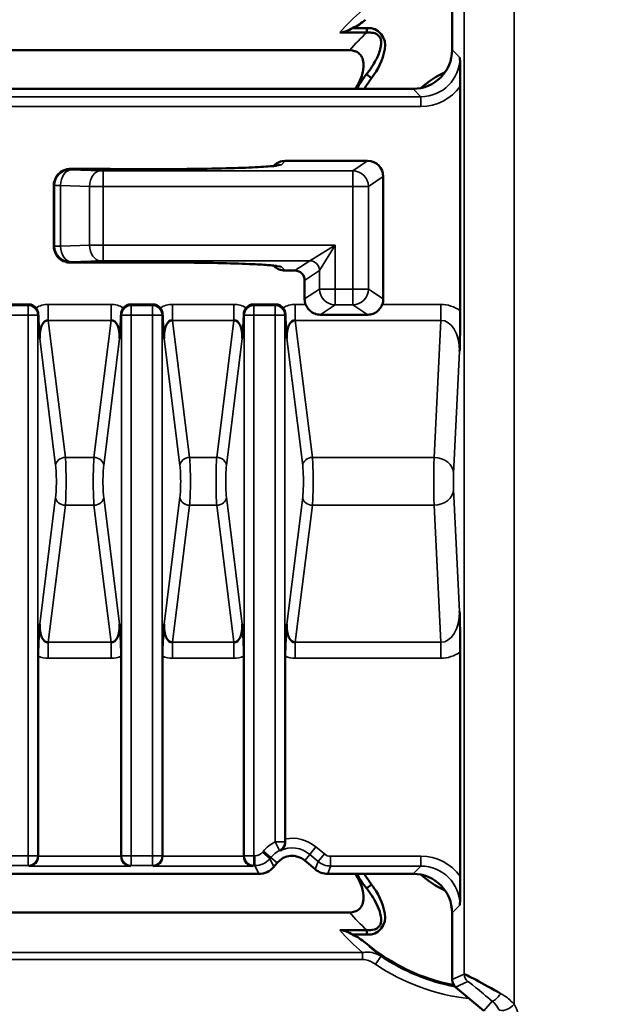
# Model space of a CAD drawing. Header units: millimetres. Extents: x 0 to 4638, y -120 to 1188.
# Tile 114 of 256: x 673 to 702, y 748 to 799. Entities that reach past the tile are written whole.
import ezdxf

# ---------------------------------------------------------------- set-up
doc = ezdxf.new("R2010")
doc.units = ezdxf.units.MM
doc.header["$LTSCALE"] = 2
for name, color, linetype, lineweight in [('Bemaßung (ISO)', 7, 'Continuous', 25), ('Sichtbar (ISO)', 7, 'Continuous', 50), ('Sichtbar schmal (ISO)', 7, 'Continuous', 35)]:
    doc.layers.add(name, color=color, linetype=linetype, lineweight=lineweight)
doc.styles.add('Notiztext (DIN)', font='isocpeur.ttf')
doc.dimstyles.new('Standard (DIN)', dxfattribs={"dimscale": 2, "dimtxt": 3.5, "dimasz": 2.5, "dimexe": 2, "dimexo": 0.5, "dimgap": 0.5, "dimtad": 1, "dimrnd": 1e-08, "dimtxsty": 'Notiztext (DIN)', "dimcen": 0.09, "dimdle": 10, "dimclrd": 256, "dimclre": 256, "dimclrt": 256, "dimadec": 0, "dimazin": 0, "dimtfac": 1, "dimtmove": 0, "dimatfit": 3, "dimfxl": 1, "dimtolj": 1, "dimtzin": 0, "dimlwd": -1, "dimlwe": -1, "dimarcsym": 0})

# ---------------------------------------------------------------- blocks, each defined once
blk = doc.blocks.new('*D40')
at = {"layer": 'Bemaßung (ISO)', "transparency": 16777216}
for p, q in [((642.095, 995.452), (791.791, 995.452)), ((787.791, 559.452), (787.791, 990.452)), ((642.095, 554.452), (791.791, 554.452))]:
    blk.add_line(p, q, dxfattribs=at)
for points in [[(786.958, 990.452), (788.625, 990.452), (787.791, 995.452)], [(786.958, 559.452), (788.625, 559.452), (787.791, 554.452)]]:
    blk.add_solid(points, dxfattribs=at)
at = {"layer": 'Defpoints', "color": 0, "transparency": 16777216}
for p in [(641.095, 995.452), (787.791, 995.452), (641.095, 554.452)]:
    blk.add_point(p, dxfattribs=at)
at = {"layer": 'Bemaßung (ISO)', "transparency": 16777216, "insert": (779.791, 768.342), "char_height": 7, "attachment_point": 1, "rotation": 90, "style": 'Notiztext (DIN)'}
blk.add_mtext('\\A1;441', dxfattribs=at)

msp = doc.modelspace()

# ---------------------------------------------------------------- linework, layer by layer
at = {"layer": 'Sichtbar (ISO)'}
for p, q in [((694.8947, 800.4841), (694.8947, 797.0624)), ((689.7889, 798.1765), (690.5233, 798.1765)), ((690.5233, 798.1765), (690.5233, 798.0149)), ((690.5296, 797.945), (689.1326, 797.945)), ((690.5233, 798.0149), (690.5233, 797.9475)), ((669.5095, 797.0409), (689.6445, 797.0409)), ((690.7667, 795.6143), (690.5072, 795.8118)), ((695.3137, 795.1913), (695.3137, 783.6889)), ((692.8959, 795.0636), (672.3436, 795.0636)), ((685.7417, 791.1087), (685.7662, 791.1333)), ((686.3329, 791.3681), (690.564, 791.3681)), ((677.3131, 790.9574), (675.2733, 790.9574)), ((691.3637, 784.2957), (691.3637, 790.5691)), ((674.4735, 786.9597), (674.4735, 790.1575)), ((675.2733, 786.1599), (677.3131, 786.1599)), ((685.7662, 785.984), (685.7417, 786.0086)), ((686.8354, 785.7492), (686.3329, 785.7492)), ((687.3352, 784.2957), (687.3352, 785.2498)), ((672.0484, 784.0172), (673.1823, 784.0172)), ((678.4202, 784.0172), (679.5541, 784.0172)), ((684.7127, 784.0172), (685.8466, 784.0172)), ((688.127, 783.4914), (690.5719, 783.4914)), ((687.2415, 775.7006), (687.2416, 775.7006)), ((687.7663, 775.3332), (687.7663, 775.3332)), ((687.7663, 774.5706), (687.7663, 774.5706)), ((687.2416, 774.2032), (687.2415, 774.2032)), ((673.6766, 755.758), (673.6766, 766.0004)), ((677.9259, 766.0004), (677.9259, 755.758)), ((680.0484, 755.758), (680.0484, 766.0004)), ((684.2184, 766.0004), (684.2184, 755.758)), ((686.3409, 756.6325), (686.3409, 766.0004)), ((695.3137, 766.2149), (695.3137, 754.7125)), ((685.7513, 755.1971), (685.9268, 755.4062)), ((687.3356, 755.5295), (687.8785, 755.0739)), ((672.3436, 754.8401), (684.9857, 754.8401)), ((692.8959, 754.8401), (688.5209, 754.8401)), ((690.7667, 754.2895), (690.5048, 754.0902)), ((669.5095, 752.8629), (689.6445, 752.8629)), ((694.8947, 752.8413), (694.8947, 749.4197)), ((689.1326, 751.9587), (690.5233, 751.9587)), ((690.5233, 751.7272), (689.7889, 751.7272)), ((690.5233, 751.8882), (690.5233, 751.9588)), ((690.5233, 751.7272), (690.5233, 751.8882)), ((695.0732, 749.0369), (696.5281, 747.816))]:
    msp.add_line(p, q, dxfattribs=at)
for centre, radius, start, end in [((696.8947, 790.9519), 8.0261, 142.73445, 149.18325), ((696.8947, 790.9519), 7.7, 142.73459, 147.72435), ((696.8947, 790.9519), 5.5, 115.3849, 131.01412), ((696.8947, 790.9519), 8.0875, 148.38343, 149.44213), ((686.6928, 754.7634), 1, 50, 140), ((696.8947, 758.9519), 8.0875, 210.55787, 211.61657), ((696.8947, 758.9519), 8.0261, 210.81675, 217.19041), ((696.8947, 758.9519), 7.7, 212.27565, 217.26541), ((696.8947, 758.9519), 5.5, 228.98588, 244.6151), ((696.8947, 758.9519), 10, 229.94295, 258.97773), ((696.8947, 758.9519), 10, 265.72987, 265.73037)]:
    msp.add_arc(centre, radius, start, end, dxfattribs=at)
for centre, major_axis, ratio, start_param, end_param in [((692.8935, 797.0648), (-1.4159, 1.4159), 0.9987828, 2.3568035, 3.9263818), ((686.3319, 790.5676), (0.5664, 0.5664), 0.9987828, 0.7847892, 1.5707963), ((690.5626, 790.5676), (0.6671, 0.4445), 0.9980229, 5.6963301, 7.2652999), ((686.3319, 786.5497), (-0.5664, 0.5664), 0.9987828, 1.5707963, 2.3568035), ((686.8345, 785.2489), (-0.4169, -0.2778), 0.9980229, 2.5547375, 4.1237073), ((673.1747, 783.5095), (0.2265, 0.4565), 0.9811726, 5.8785222, 6.7362425), ((678.4278, 783.5095), (-0.2265, 0.4565), 0.9811726, 5.8301281, 6.6878484), ((679.5465, 783.5095), (0.2265, 0.4565), 0.9811726, 5.8785222, 6.7362425), ((684.7203, 783.5095), (-0.2265, 0.4565), 0.9811726, 5.8301281, 6.6878484), ((685.839, 783.5095), (-0.2265, -0.4565), 0.9811726, 2.7369296, 3.5946499), ((688.1363, 784.2971), (0.6671, 0.4445), 0.9980229, 2.5547375, 2.9101486), ((690.5626, 784.2971), (0.6671, -0.4445), 0.9980229, 0.2314441, 0.5868552), ((674.266, 782.1861), (0.1263, -1.0109), 0.4907726, 3.0398565, 4.5601751), ((677.3365, 782.1861), (-0.1263, -1.0109), 0.4907726, 1.7230102, 3.2433288), ((680.6378, 782.1861), (-0.1263, 1.0109), 0.4907726, 6.1814492, 7.7017678), ((683.629, 782.1861), (0.1263, 1.0109), 0.4907726, 4.8646028, 6.3849214), ((686.9303, 782.1861), (0.1263, -1.0109), 0.4907726, 3.0398565, 4.5601751), ((674.266, 767.7177), (-0.1263, -1.0109), 0.4907726, 4.8646028, 6.3849214), ((677.3365, 767.7177), (-0.1263, 1.0109), 0.4907726, 3.0398565, 4.5601751), ((680.6378, 767.7177), (-0.1263, -1.0109), 0.4907726, 4.8646028, 6.3849214), ((683.629, 767.7177), (-0.1263, 1.0109), 0.4907726, 3.0398565, 4.5601751), ((686.9303, 767.7177), (-0.1263, -1.0109), 0.4907726, 4.8646028, 6.3849214), ((673.2184, 755.742), (0.0947, 0.4925), 0.9102266, 3.3496927, 4.8855824), ((673.1747, 755.7595), (0.4664, -0.1862), 0.9955924, 0.3463868, 0.3782517), ((678.4278, 755.7595), (0.4664, 0.1862), 0.9955924, 2.7633409, 2.7952058), ((678.3841, 755.742), (-0.0947, 0.4925), 0.9102266, 1.3976029, 2.9334926), ((679.5902, 755.742), (0.0947, 0.4925), 0.9102266, 3.3496927, 4.8855824), ((679.5465, 755.7595), (0.4664, -0.1862), 0.9955924, 0.3463868, 0.3782517), ((684.7203, 755.7595), (-0.4664, -0.1862), 0.9955924, 5.9049336, 5.9367985), ((684.6766, 755.742), (-0.0947, 0.4925), 0.9102266, 1.3976029, 2.9334926), ((684.9852, 755.8407), (-0.4229, 0.907), 0.9992585, 2.7055444, 3.5776409), ((688.5213, 755.8407), (-0.3423, -0.9403), 0.9993102, 5.9343412, 6.6320294), ((692.8935, 752.8389), (-1.4159, -1.4159), 0.9987828, 2.3568035, 3.9263818), ((697.014, 748.8687), (1.4999, -0.8396), 0.0231433, 1.3259658, 3.1196408), ((695.395, 749.42), (0.4535, 0.2115), 0.9992585, 2.7055444, 3.5776409)]:
    msp.add_ellipse(centre, major_axis=major_axis, ratio=ratio, start_param=start_param, end_param=end_param, dxfattribs=at)
for points, knots in [([(689.1326, 797.945), (689.1873, 797.945), (689.2427, 797.9529), (689.3569, 797.9788), (689.4177, 797.9989), (689.5829, 798.0638), (689.6902, 798.1193), (689.7889, 798.1765)], [-0.070122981, -0.070122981, -0.070122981, -0.070122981, -0.053756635, -0.053756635, -0.034934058, -0.034934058, -0.000000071, -0.000000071, -0.000000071, -0.000000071]), ([(689.7889, 798.1765), (689.91, 798.2297), (690.0276, 798.2952), (690.2499, 798.4396), (690.3572, 798.5201), (690.4587, 798.6055)], [0.000005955, 0.000005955, 0.000005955, 0.000005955, 0.03970794, 0.03970794, 0.079449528, 0.079449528, 0.079449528, 0.079449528]), ([(690.5233, 798.1765), (691.1202, 798.2425), (691.5679, 797.649), (691.3334, 796.5289), (691.093, 796.0533), (690.7667, 795.6143)], [0, 0, 0, 0, 0.5, 0.5, 1, 1, 1, 1]), ([(690.5072, 795.8118), (690.6874, 796.0422), (690.852, 796.287), (690.9898, 796.5449), (691.0951, 796.742), (691.1853, 796.9528), (691.2269, 797.1737), (691.2404, 797.2456), (691.2514, 797.3188), (691.2547, 797.3921), (691.258, 797.4666), (691.2533, 797.543), (691.2322, 797.6147), (691.2194, 797.6582), (691.1944, 797.6961), (691.1658, 797.7314), (691.137, 797.7669), (691.1061, 797.8022), (691.0727, 797.8319), (691.0324, 797.8678), (690.981, 797.8913), (690.9284, 797.9075), (690.8364, 797.9359), (690.7387, 797.9448), (690.6422, 797.9465), (690.6069, 797.9471), (690.5712, 797.9467), (690.5314, 797.9461)], [0, 0, 0, 0, 0.3122541, 0.3122541, 0.3122541, 0.5507201, 0.5507201, 0.5507201, 0.6282895, 0.6282895, 0.6282895, 0.7071042, 0.7071042, 0.7071042, 0.7549101, 0.7549101, 0.7549101, 0.8029576, 0.8029576, 0.8029576, 0.8610104, 0.8610104, 0.8610104, 0.9627175, 0.9627175, 0.9627175, 1, 1, 1, 1]), ([(689.6445, 797.0409), (689.6705, 797.0409), (689.6964, 797.0398), (689.8058, 797.0305), (689.8878, 797.0114), (690.0349, 796.9457), (690.0983, 796.9024), (690.2137, 796.7851), (690.2598, 796.7114), (690.336, 796.5221), (690.3544, 796.4041), (690.3586, 796.1278), (690.3304, 795.9644), (690.2239, 795.5952), (690.1257, 795.3834), (690.0076, 795.1916)], [-0.2344774, -0.2344774, -0.2344774, -0.2344774, -0.22661499, -0.22661499, -0.20118279, -0.20118279, -0.17769203, -0.17769203, -0.15118833, -0.15118833, -0.11578866, -0.11578866, -0.06757624, -0.06757624, 0, 0, 0, 0]), ([(695.2969, 796.6602), (695.2972, 796.6403), (695.2976, 796.6204), (695.3014, 796.4029), (695.3053, 796.1802), (695.3107, 795.7657), (695.3129, 795.5476), (695.3137, 795.2805), (695.3137, 795.2398), (695.3137, 795.1862)], [-0.17578909, -0.17578909, -0.17578909, -0.17578909, -0.16704294, -0.16704294, -0.08036369, -0.08036369, -0.01220179, -0.01220179, 0, 0, 0, 0]), ([(677.3554, 790.9571), (678.0175, 790.9501), (678.7206, 790.9467), (680.1358, 790.9474), (680.8655, 790.9518), (682.2598, 790.9683), (682.9401, 790.981), (684.0815, 791.0126), (684.5684, 791.0313), (685.3436, 791.0722), (685.6466, 791.0963), (685.8528, 791.1222), (685.8893, 791.1289), (685.8909, 791.1293), (685.891, 791.1293), (685.891, 791.1293)], [0, 0, 0, 0, 0.2078342, 0.2078342, 0.4246165, 0.4246165, 0.6498539, 0.6498539, 0.862809, 0.862809, 1.0782876, 1.0782876, 1.1514097, 1.1514097, 1.1529202, 1.1529202, 1.1529202, 1.1529202]), ([(685.891, 785.988), (685.891, 785.988), (685.8738, 785.9914), (685.795, 786.003), (685.7045, 786.0133), (685.3961, 786.0403), (685.1275, 786.0575), (684.3979, 786.0929), (683.8937, 786.1109), (682.7503, 786.14), (682.0948, 786.1514), (680.7337, 786.1665), (680.0109, 786.1704), (678.6424, 786.1702), (677.9808, 786.1668), (677.3554, 786.1602)], [0.0933544, 0.0933544, 0.0933544, 0.0933544, 0.1429752, 0.1429752, 0.2423429, 0.2423429, 0.4107725, 0.4107725, 0.6223476, 0.6223476, 0.8366347, 0.8366347, 1.0508702, 1.0508702, 1.2471827, 1.2471827, 1.2471827, 1.2471827]), ([(687.3853, 784.0172), (687.4, 783.9781), (687.4176, 783.9394), (687.4839, 783.8202), (687.5442, 783.7466), (687.6762, 783.6294), (687.7585, 783.5777), (687.9377, 783.5087), (688.035, 783.4914), (688.127, 783.4914)], [0.171136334, 0.171136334, 0.171136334, 0.171136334, 0.183107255, 0.183107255, 0.209830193, 0.209830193, 0.237440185, 0.237440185, 0.265050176, 0.265050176, 0.265050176, 0.265050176]), ([(690.5719, 783.4914), (690.663, 783.4914), (690.7594, 783.5083), (690.9373, 783.5762), (691.0191, 783.6271), (691.1518, 783.7433), (691.213, 783.8174), (691.2806, 783.9379), (691.2986, 783.9773), (691.3136, 784.0172)], [-0.264858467, -0.264858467, -0.264858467, -0.264858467, -0.237511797, -0.237511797, -0.210165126, -0.210165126, -0.183179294, -0.183179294, -0.170953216, -0.170953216, -0.170953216, -0.170953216]), ([(673.6814, 783.5268), (673.6799, 783.5831), (673.6685, 783.6393), (673.6268, 783.7463), (673.5974, 783.7959), (673.5584, 783.8434)], [0.000317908, 0.000317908, 0.000317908, 0.000317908, 0.0178939, 0.0178939, 0.035128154, 0.035128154, 0.035128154, 0.035128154]), ([(673.7564, 782.2781), (673.7564, 782.278), (673.7564, 782.2781), (673.7563, 782.2789), (673.7562, 782.2804), (673.7557, 782.2879), (673.7554, 782.2907), (673.7549, 782.2973), (673.7545, 782.3024), (673.7534, 782.3165), (673.7526, 782.3264), (673.7377, 782.5162), (673.7243, 782.6832), (673.7057, 782.9604), (673.6993, 783.0691), (673.6886, 783.2942), (673.6844, 783.4079), (673.6814, 783.5268)], [0.000087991, 0.000087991, 0.000087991, 0.000087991, 0.00011523, 0.00011523, 0.000297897, 0.000297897, 0.000375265, 0.000375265, 0.000536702, 0.000536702, 0.000872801, 0.000872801, 0.00714642, 0.00714642, 0.010962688, 0.010962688, 0.0145482, 0.0145482, 0.0145482, 0.0145482]), ([(677.9211, 783.5268), (677.9181, 783.4079), (677.9139, 783.2942), (677.9032, 783.0691), (677.8968, 782.9604), (677.8782, 782.6832), (677.8648, 782.5162), (677.8499, 782.3264), (677.8491, 782.3165), (677.848, 782.3024), (677.8476, 782.2973), (677.8471, 782.2907), (677.8468, 782.2879), (677.8463, 782.2804), (677.8462, 782.2789), (677.8461, 782.2781), (677.8461, 782.278), (677.8461, 782.2781)], [0.00025546, 0.00025546, 0.00025546, 0.00025546, 0.03737973, 0.03737973, 0.07689322, 0.07689322, 0.14185008, 0.14185008, 0.14533003, 0.14533003, 0.14700153, 0.14700153, 0.14780259, 0.14780259, 0.14969391, 0.14969391, 0.14997594, 0.14997594, 0.14997594, 0.14997594]), ([(678.0441, 783.8434), (678.0052, 783.796), (677.9759, 783.7465), (677.9341, 783.6395), (677.9226, 783.5832), (677.9211, 783.5268)], [0, 0, 0, 0, 0.01725711, 0.01725711, 0.034924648, 0.034924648, 0.034924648, 0.034924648]), ([(680.0532, 783.5268), (680.0517, 783.5831), (680.0403, 783.6393), (679.9985, 783.7463), (679.9691, 783.7959), (679.9302, 783.8434)], [0.000317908, 0.000317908, 0.000317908, 0.000317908, 0.0178939, 0.0178939, 0.035128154, 0.035128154, 0.035128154, 0.035128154]), ([(680.1282, 782.2781), (680.1282, 782.278), (680.1282, 782.2781), (680.1281, 782.2789), (680.128, 782.2804), (680.1274, 782.2879), (680.1272, 782.2907), (680.1267, 782.2973), (680.1263, 782.3024), (680.1252, 782.3165), (680.1244, 782.3264), (680.1095, 782.5162), (680.0961, 782.6832), (680.0775, 782.9604), (680.071, 783.0691), (680.0604, 783.2942), (680.0561, 783.4079), (680.0532, 783.5268)], [0.00008799, 0.00008799, 0.00008799, 0.00008799, 0.000115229, 0.000115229, 0.000297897, 0.000297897, 0.000375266, 0.000375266, 0.000536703, 0.000536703, 0.000872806, 0.000872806, 0.007146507, 0.007146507, 0.010962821, 0.010962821, 0.014548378, 0.014548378, 0.014548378, 0.014548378]), ([(684.2136, 783.5268), (684.2107, 783.4079), (684.2064, 783.2942), (684.1958, 783.0691), (684.1893, 782.9604), (684.1707, 782.6832), (684.1573, 782.5162), (684.1424, 782.3264), (684.1416, 782.3165), (684.1405, 782.3024), (684.1401, 782.2973), (684.1396, 782.2907), (684.1394, 782.2879), (684.1388, 782.2804), (684.1387, 782.2789), (684.1386, 782.2781), (684.1386, 782.278), (684.1386, 782.2781)], [0.00025546, 0.00025546, 0.00025546, 0.00025546, 0.03737973, 0.03737973, 0.07689322, 0.07689322, 0.14185007, 0.14185007, 0.14533003, 0.14533003, 0.14700153, 0.14700153, 0.14780259, 0.14780259, 0.14969391, 0.14969391, 0.14997593, 0.14997593, 0.14997593, 0.14997593]), ([(684.3366, 783.8434), (684.2977, 783.796), (684.2684, 783.7465), (684.2266, 783.6395), (684.2151, 783.5832), (684.2136, 783.5268)], [0, 0, 0, 0, 0.01725711, 0.01725711, 0.034924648, 0.034924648, 0.034924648, 0.034924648]), ([(686.3457, 783.5268), (686.3442, 783.5831), (686.3328, 783.6393), (686.291, 783.7463), (686.2617, 783.7959), (686.2227, 783.8434)], [0.000317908, 0.000317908, 0.000317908, 0.000317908, 0.0178939, 0.0178939, 0.035128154, 0.035128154, 0.035128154, 0.035128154]), ([(686.4207, 782.2781), (686.4207, 782.278), (686.4207, 782.2781), (686.4206, 782.2789), (686.4205, 782.2804), (686.42, 782.2879), (686.4197, 782.2907), (686.4192, 782.2973), (686.4188, 782.3024), (686.4177, 782.3165), (686.4169, 782.3264), (686.402, 782.5162), (686.3886, 782.6832), (686.37, 782.9604), (686.3636, 783.0691), (686.3529, 783.2942), (686.3486, 783.4079), (686.3457, 783.5268)], [0.000087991, 0.000087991, 0.000087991, 0.000087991, 0.000115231, 0.000115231, 0.000297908, 0.000297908, 0.000375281, 0.000375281, 0.000536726, 0.000536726, 0.000872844, 0.000872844, 0.00714683, 0.00714683, 0.010963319, 0.010963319, 0.01454904, 0.01454904, 0.01454904, 0.01454904]), ([(695.3137, 783.6898), (695.3137, 783.5323), (695.3129, 783.3785), (695.3096, 783.0282), (695.3065, 782.8207), (695.296, 782.2634), (695.2881, 781.9466), (695.2812, 781.6693), (695.2806, 781.6469), (695.28, 781.6246)], [-0.20571701, -0.20571701, -0.20571701, -0.20571701, -0.15769029, -0.15769029, -0.09416215, -0.09416215, 0, 0, 0.00829216, 0.00829216, 0.00829216, 0.00829216]), ([(695.28, 768.2792), (695.2806, 768.2569), (695.2812, 768.2345), (695.2881, 767.9582), (695.2959, 767.6429), (695.3064, 767.0877), (695.3095, 766.8802), (695.3129, 766.5282), (695.3137, 766.3729), (695.3137, 766.2139)], [-0.20872951, -0.20872951, -0.20872951, -0.20872951, -0.20063039, -0.20063039, -0.10904471, -0.10904471, -0.04714034, -0.04714034, 0, 0, 0, 0]), ([(673.6766, 765.9991), (673.6766, 766.1556), (673.6791, 766.307), (673.6882, 766.6091), (673.6949, 766.7543), (673.7102, 767.0161), (673.7184, 767.1329), (673.7378, 767.3925), (673.7528, 767.5785), (673.7563, 767.6236), (673.7563, 767.6249), (673.7564, 767.6257), (673.7564, 767.6258), (673.7564, 767.6257)], [0, 0, 0, 0, 0.04611054, 0.04611054, 0.09555667, 0.09555667, 0.13957883, 0.13957883, 0.19801744, 0.19801744, 0.20411493, 0.20411493, 0.20497917, 0.20497917, 0.20497917, 0.20497917]), ([(677.8461, 767.6257), (677.8461, 767.6258), (677.8461, 767.6257), (677.8461, 767.6249), (677.8462, 767.6236), (677.8497, 767.5785), (677.8647, 767.3924), (677.8842, 767.1326), (677.8924, 767.0156), (677.9076, 766.7537), (677.9144, 766.6085), (677.9234, 766.3065), (677.9259, 766.1554), (677.9259, 765.9991)], [0.0000877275, 0.0000877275, 0.0000877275, 0.0000877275, 0.0001121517, 0.0001121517, 0.0002844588, 0.0002844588, 0.0019371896, 0.0019371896, 0.0031822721, 0.0031822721, 0.0045799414, 0.0045799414, 0.005880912, 0.005880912, 0.005880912, 0.005880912]), ([(680.0484, 765.9991), (680.0484, 766.1556), (680.0509, 766.307), (680.0599, 766.6091), (680.0667, 766.7543), (680.082, 767.0161), (680.0902, 767.1329), (680.1096, 767.3925), (680.1245, 767.5785), (680.128, 767.6236), (680.1281, 767.6249), (680.1282, 767.6257), (680.1282, 767.6258), (680.1282, 767.6257)], [0, 0, 0, 0, 0.04611054, 0.04611054, 0.09555667, 0.09555667, 0.13957883, 0.13957883, 0.19801744, 0.19801744, 0.20411494, 0.20411494, 0.20497917, 0.20497917, 0.20497917, 0.20497917]), ([(684.1386, 767.6257), (684.1386, 767.6258), (684.1386, 767.6257), (684.1387, 767.6249), (684.1388, 767.6236), (684.1423, 767.5785), (684.1572, 767.3924), (684.1767, 767.1326), (684.1849, 767.0156), (684.2001, 766.7537), (684.2069, 766.6085), (684.2159, 766.3065), (684.2184, 766.1554), (684.2184, 765.9991)], [0.0000877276, 0.0000877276, 0.0000877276, 0.0000877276, 0.0001121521, 0.0001121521, 0.0002844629, 0.0002844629, 0.0019372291, 0.0019372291, 0.0031823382, 0.0031823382, 0.0045800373, 0.0045800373, 0.0058810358, 0.0058810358, 0.0058810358, 0.0058810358]), ([(686.3409, 765.9991), (686.3409, 766.1556), (686.3434, 766.307), (686.3525, 766.6091), (686.3592, 766.7543), (686.3745, 767.0161), (686.3827, 767.1329), (686.4021, 767.3925), (686.4171, 767.5785), (686.4206, 767.6236), (686.4206, 767.6249), (686.4207, 767.6257), (686.4207, 767.6258), (686.4207, 767.6257)], [0, 0, 0, 0, 0.04611054, 0.04611054, 0.09555667, 0.09555667, 0.13957883, 0.13957883, 0.19801746, 0.19801746, 0.20411495, 0.20411495, 0.20497919, 0.20497919, 0.20497919, 0.20497919]), ([(686.0956, 756.0321), (686.0961, 756.0324), (686.0966, 756.0326), (686.1625, 756.0676), (686.222, 756.1213), (686.2905, 756.2322), (686.3105, 756.2765), (686.3372, 756.3742), (686.3443, 756.4267), (686.3428, 756.4827)], [-0.071494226, -0.071494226, -0.071494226, -0.071494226, -0.071210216, -0.071210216, -0.036071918, -0.036071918, -0.017565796, -0.017565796, 0, 0, 0, 0]), ([(695.2969, 753.2435), (695.2972, 753.2634), (695.2976, 753.2833), (695.3014, 753.5008), (695.3053, 753.7235), (695.3107, 754.1381), (695.3129, 754.3562), (695.3137, 754.6233), (695.3137, 754.664), (695.3137, 754.7176)], [-0.00669812, -0.00669812, -0.00669812, -0.00669812, 0, 0, 0.06638213, 0.06638213, 0.11858299, 0.11858299, 0.12792757, 0.12792757, 0.12792757, 0.12792757]), ([(689.6445, 752.8628), (689.6705, 752.8629), (689.6964, 752.8639), (689.8058, 752.8732), (689.8878, 752.8923), (690.0349, 752.958), (690.0983, 753.0013), (690.2137, 753.1187), (690.2598, 753.1924), (690.336, 753.3817), (690.3544, 753.4996), (690.3586, 753.776), (690.3304, 753.9394), (690.2239, 754.3085), (690.1257, 754.5203), (690.0076, 754.7122)], [0, 0, 0, 0, 0.00777735, 0.00777735, 0.03293356, 0.03293356, 0.0561695, 0.0561695, 0.0823857, 0.0823857, 0.1174012, 0.1174012, 0.16509033, 0.16509033, 0.23193378, 0.23193378, 0.23193378, 0.23193378]), ([(690.7667, 754.2895), (691.093, 753.8508), (691.3341, 753.3741), (691.5674, 752.2539), (691.1197, 751.6617), (690.5233, 751.7272)], [0, 0, 0, 0, 0.5, 0.5, 1, 1, 1, 1]), ([(690.5233, 751.9588), (690.646, 751.9539), (690.7711, 751.9561), (690.89, 751.9855), (690.94, 751.9979), (690.9895, 752.0158), (691.0327, 752.0425), (691.0767, 752.0697), (691.1127, 752.109), (691.1464, 752.1492), (691.1761, 752.1846), (691.2047, 752.2216), (691.2217, 752.264), (691.2441, 752.3196), (691.2532, 752.3811), (691.2552, 752.4412), (691.2605, 752.6012), (691.2292, 752.7628), (691.1822, 752.9149), (691.0793, 753.2476), (690.8944, 753.5498), (690.6972, 753.8341), (690.636, 753.9225), (690.5716, 754.0092), (690.4976, 754.0992)], [0, 0, 0, 0, 0.12796167, 0.12796167, 0.12796167, 0.18166234, 0.18166234, 0.18166234, 0.23625341, 0.23625341, 0.23625341, 0.2842368, 0.2842368, 0.2842368, 0.3473551, 0.3473551, 0.3473551, 0.51523926, 0.51523926, 0.51523926, 0.88253563, 0.88253563, 0.88253563, 0.99669581, 0.99669581, 0.99669581, 0.99669581]), ([(689.7889, 751.7273), (689.6904, 751.7843), (689.5832, 751.8398), (689.4181, 751.9047), (689.3572, 751.9249), (689.2429, 751.9509), (689.1874, 751.9587), (689.1326, 751.9587)], [-0.070291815, -0.070291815, -0.070291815, -0.070291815, -0.035326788, -0.035326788, -0.016429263, -0.016429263, 0, 0, 0, 0]), ([(689.7889, 751.7273), (689.91, 751.674), (690.0276, 751.6085), (690.2499, 751.4642), (690.3572, 751.3837), (690.4587, 751.2983)], [-0.079557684, -0.079557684, -0.079557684, -0.079557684, -0.03980025, -0.03980025, -0.000003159, -0.000003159, -0.000003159, -0.000003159])]:
    msp.add_open_spline(points, degree=3, knots=knots, dxfattribs=at)
for points in [[(675.1236, 790.9428), (675.173, 790.9524), (675.2233, 790.9574), (675.2733, 790.9574)], [(677.3131, 790.9574), (677.3274, 790.9574), (677.3418, 790.9573), (677.3562, 790.9572)], [(677.3131, 790.9571), (677.3272, 790.9573), (677.3413, 790.9573), (677.3554, 790.9571)], [(674.4735, 790.1575), (674.4735, 790.2108), (674.479, 790.2645), (674.49, 790.317)], [(674.488, 786.8101), (674.4784, 786.8594), (674.4735, 786.9097), (674.4735, 786.9597)], [(675.2733, 786.1599), (675.22, 786.1599), (675.1663, 786.1654), (675.1139, 786.1764)], [(677.3554, 786.1602), (677.3413, 786.16), (677.3272, 786.16), (677.3131, 786.1602)], [(677.3562, 786.1601), (677.3418, 786.16), (677.3274, 786.1599), (677.3131, 786.1599)], [(686.3428, 756.4827), (686.3416, 756.5313), (686.3409, 756.5851), (686.3409, 756.6325)]]:
    msp.add_open_spline(points, degree=3, dxfattribs=at)
at = {"layer": 'Sichtbar schmal (ISO)'}
for p, q in [((698.0747, 748.1564), (698.0747, 801.7473)), ((695.5149, 800.1948), (695.5149, 749.7089)), ((694.8947, 797.0624), (695.2969, 796.6602)), ((672.1487, 794.6614), (693.2981, 794.6614)), ((693.2981, 794.6614), (692.8959, 795.0636)), ((693.2981, 794.1617), (693.2981, 794.6614)), ((693.2981, 794.1617), (672.1487, 794.1617)), ((686.3329, 791.3681), (686.1402, 791.1754)), ((689.8051, 790.8624), (690.564, 791.3681)), ((675.2733, 790.9574), (675.2733, 790.9571)), ((675.2733, 790.9571), (675.311, 790.9193)), ((675.2733, 790.9571), (677.3131, 790.9571)), ((675.372, 790.9146), (676.8605, 790.8644)), ((676.9994, 790.8624), (689.8051, 790.8624)), ((676.9994, 790.8624), (676.9994, 790.0629)), ((677.3131, 790.9574), (677.3131, 790.9571)), ((689.8051, 790.8624), (689.8051, 790.0629)), ((691.3637, 790.5691), (690.604, 790.0629)), ((674.4735, 790.1575), (674.4738, 790.1575)), ((674.5115, 790.1198), (674.4738, 790.1575)), ((674.4738, 786.9597), (674.4738, 790.1575)), ((674.5115, 786.9975), (674.5115, 790.1198)), ((674.8162, 790.1151), (674.8162, 787.0022)), ((676.3048, 790.0649), (674.8162, 790.1151)), ((676.3048, 787.0524), (676.3048, 790.0649)), ((689.8051, 790.0629), (676.9994, 790.0629)), ((676.9994, 790.0629), (676.9994, 787.0544)), ((689.8051, 784.8019), (689.8051, 790.0629)), ((689.8051, 790.0629), (690.604, 790.0629)), ((690.604, 790.0629), (690.604, 784.8019)), ((674.8162, 787.0022), (676.3048, 787.0524)), ((676.9994, 787.0544), (688.8937, 787.0544)), ((676.9994, 787.0544), (676.9994, 786.2549)), ((688.8937, 787.0544), (687.5955, 786.2555)), ((688.0948, 785.7562), (688.8937, 787.0544)), ((688.8937, 787.0544), (688.8937, 784.8019)), ((674.4735, 786.9597), (674.4738, 786.9597)), ((674.4738, 786.9597), (674.5115, 786.9975)), ((675.311, 786.1979), (675.2733, 786.1602)), ((677.3131, 786.1602), (675.2733, 786.1602)), ((675.2733, 786.1599), (675.2733, 786.1602)), ((676.8605, 786.2529), (675.372, 786.2027)), ((687.5943, 786.2549), (676.9994, 786.2549)), ((677.3131, 786.1599), (677.3131, 786.1602)), ((686.8354, 785.7492), (687.5943, 786.2549)), ((686.1402, 785.9419), (686.3329, 785.7492)), ((688.0937, 785.7552), (687.3352, 785.2498)), ((688.0948, 784.8019), (688.0948, 785.7562)), ((687.3352, 784.2957), (688.0948, 784.8019)), ((688.8937, 784.8019), (688.0948, 784.8019)), ((688.8937, 784.8019), (689.8051, 784.8019)), ((688.8937, 784.8019), (688.8937, 784.0023)), ((689.8051, 784.8019), (690.604, 784.8019)), ((689.8051, 784.8019), (689.8051, 784.0023)), ((690.604, 784.8019), (691.3637, 784.2957)), ((673.1572, 783.9667), (673.1823, 784.0172)), ((674.1907, 784.0172), (677.4118, 784.0172)), ((674.1907, 783.1981), (674.1907, 784.0172)), ((677.4118, 783.1981), (677.4118, 784.0172)), ((678.4202, 784.0172), (678.4453, 783.9667)), ((679.529, 783.9667), (679.5541, 784.0172)), ((680.5625, 784.0172), (683.7043, 784.0172)), ((680.5625, 783.1981), (680.5625, 784.0172)), ((683.7043, 783.1981), (683.7043, 784.0172)), ((684.7127, 784.0172), (684.7378, 783.9667)), ((685.8215, 783.9667), (685.8466, 784.0172)), ((686.855, 784.0172), (687.3853, 784.0172)), ((686.855, 784.0172), (686.855, 783.1981)), ((688.8937, 784.0023), (688.127, 783.4914)), ((689.8051, 784.0023), (688.8937, 784.0023)), ((690.5719, 783.4914), (689.8051, 784.0023)), ((691.3136, 784.0172), (694.3183, 784.0172)), ((694.3183, 784.0172), (694.3183, 783.1981)), ((672.0735, 783.9667), (673.1572, 783.9667)), ((673.1572, 783.4742), (672.0735, 783.4742)), ((673.1572, 783.9667), (673.1572, 783.4742)), ((673.1572, 783.4742), (673.1572, 755.7665)), ((673.1572, 783.4742), (673.6553, 783.4742)), ((673.6814, 783.5268), (673.6553, 783.4742)), ((673.6553, 755.7665), (673.6553, 783.4742)), ((677.9472, 783.4742), (677.9211, 783.5268)), ((677.9472, 783.4742), (678.4453, 783.4742)), ((677.9472, 783.4742), (677.9472, 755.7665)), ((678.4453, 783.9667), (679.529, 783.9667)), ((678.4453, 783.9667), (678.4453, 783.4742)), ((678.4453, 755.7665), (678.4453, 783.4742)), ((679.529, 783.4742), (678.4453, 783.4742)), ((679.529, 783.9667), (679.529, 783.4742)), ((679.529, 783.4742), (679.529, 755.7665)), ((679.529, 783.4742), (680.0271, 783.4742)), ((680.0532, 783.5268), (680.0271, 783.4742)), ((680.0271, 755.7665), (680.0271, 783.4742)), ((684.2397, 783.4742), (684.2136, 783.5268)), ((684.2397, 783.4742), (684.7378, 783.4742)), ((684.2397, 783.4742), (684.2397, 755.7665)), ((684.7378, 783.9667), (685.8215, 783.9667)), ((684.7378, 783.4742), (684.7378, 783.9667)), ((684.7378, 755.7665), (684.7378, 783.4742)), ((685.8215, 783.4742), (684.7378, 783.4742)), ((685.8215, 783.4742), (685.8215, 783.9667)), ((685.8215, 783.4742), (686.3196, 783.4742)), ((685.8215, 783.4742), (685.8215, 756.4815)), ((686.3457, 783.5268), (686.3196, 783.4742)), ((686.3196, 756.4815), (686.3196, 783.4742)), ((677.4118, 783.1981), (674.1907, 783.1981)), ((674.1907, 783.1981), (675.0675, 776.1806)), ((676.535, 776.1806), (677.4118, 783.1981)), ((683.7043, 783.1981), (680.5625, 783.1981)), ((680.5625, 783.1981), (681.4393, 776.1806)), ((682.8275, 776.1806), (683.7043, 783.1981)), ((694.3183, 783.1981), (686.855, 783.1981)), ((686.855, 783.1981), (687.7318, 776.1806)), ((693.9683, 776.1806), (694.3183, 783.1981)), ((674.5694, 775.771), (673.7564, 782.2779)), ((677.8461, 782.2779), (677.0331, 775.771)), ((680.9412, 775.771), (680.1282, 782.2779)), ((684.1386, 782.2779), (683.3256, 775.771)), ((687.2337, 775.771), (686.4207, 782.2779)), ((695.28, 781.6246), (694.9677, 775.3615)), ((675.0675, 776.1806), (676.535, 776.1806)), ((681.4393, 776.1806), (682.8275, 776.1806)), ((687.7318, 776.1806), (693.9683, 776.1806)), ((694.9677, 774.5423), (695.28, 768.2792)), ((673.7564, 767.6258), (674.5694, 774.1327)), ((677.0331, 774.1327), (677.8461, 767.6258)), ((680.1282, 767.6258), (680.9412, 774.1327)), ((683.3256, 774.1327), (684.1386, 767.6258)), ((686.4207, 767.6258), (687.2337, 774.1327)), ((675.0675, 773.7231), (674.1907, 766.7057)), ((676.535, 773.7231), (675.0675, 773.7231)), ((677.4118, 766.7057), (676.535, 773.7231)), ((681.4393, 773.7231), (680.5625, 766.7057)), ((682.8275, 773.7231), (681.4393, 773.7231)), ((683.7043, 766.7057), (682.8275, 773.7231)), ((687.7318, 773.7231), (686.855, 766.7057)), ((693.9683, 773.7231), (687.7318, 773.7231)), ((694.3183, 766.7057), (693.9683, 773.7231)), ((674.1907, 766.7057), (677.4118, 766.7057)), ((674.1907, 766.7057), (674.1907, 765.8865)), ((677.4118, 766.7057), (677.4118, 765.8865)), ((680.5625, 766.7057), (683.7043, 766.7057)), ((680.5625, 766.7057), (680.5625, 765.8865)), ((683.7043, 766.7057), (683.7043, 765.8865)), ((686.855, 766.7057), (694.3183, 766.7057)), ((686.855, 766.7057), (686.855, 765.8865)), ((694.3183, 766.7057), (694.3183, 765.8865)), ((677.4118, 765.8865), (674.1907, 765.8865)), ((683.7043, 765.8865), (680.5625, 765.8865)), ((694.3183, 765.8865), (686.855, 765.8865)), ((685.8215, 756.4815), (686.0475, 756.0358)), ((686.3196, 756.4815), (685.8215, 756.4815)), ((672.0735, 755.7665), (673.1572, 755.7665)), ((673.6553, 755.7665), (673.1572, 755.7665)), ((673.1572, 755.7665), (673.1572, 755.2668)), ((673.6553, 755.7665), (673.6766, 755.758)), ((673.6763, 755.742), (677.9262, 755.742)), ((677.9259, 755.758), (677.9472, 755.7665)), ((678.4453, 755.7665), (677.9472, 755.7665)), ((678.4453, 755.7665), (679.529, 755.7665)), ((678.4453, 755.2668), (678.4453, 755.7665)), ((680.0271, 755.7665), (679.529, 755.7665)), ((679.529, 755.2668), (679.529, 755.7665)), ((680.0271, 755.7665), (680.0484, 755.758)), ((680.0481, 755.742), (684.2187, 755.742)), ((684.2397, 755.7665), (684.2184, 755.758)), ((684.2397, 755.7665), (684.7378, 755.7665)), ((684.7378, 755.2668), (684.7378, 755.7665)), ((684.7868, 755.7665), (684.7378, 755.7665)), ((684.7868, 755.7665), (684.7868, 755.2668)), ((685.1696, 755.945), (685.2172, 756.0017)), ((685.1696, 755.945), (685.5524, 755.6238)), ((685.2172, 756.0017), (685.6, 755.6805)), ((687.5941, 755.8376), (687.3356, 755.5295)), ((687.9153, 756.2204), (687.5941, 755.8376)), ((688.0249, 755.4761), (687.5941, 755.8376)), ((687.9153, 756.2204), (688.3461, 755.8589)), ((688.3461, 755.8589), (688.0249, 755.4761)), ((688.6673, 755.742), (693.2981, 755.742)), ((688.6673, 755.742), (688.6673, 755.2423)), ((693.2981, 755.742), (693.2981, 755.2423)), ((673.1572, 755.2668), (672.0735, 755.2668)), ((673.2184, 755.2423), (673.1572, 755.2668)), ((678.3841, 755.2423), (673.2184, 755.2423)), ((678.4453, 755.2668), (678.3841, 755.2423)), ((679.529, 755.2668), (678.4453, 755.2668)), ((679.5902, 755.2423), (679.529, 755.2668)), ((684.6766, 755.2423), (679.5902, 755.2423)), ((684.6766, 755.2423), (684.7378, 755.2668)), ((684.7378, 755.2668), (684.7868, 755.2668)), ((684.9857, 754.8401), (684.7868, 755.2668)), ((685.6, 755.6805), (685.5524, 755.6238)), ((685.5524, 755.6238), (685.7513, 755.1971)), ((685.9268, 755.4062), (685.6, 755.6805)), ((687.8785, 755.0739), (688.0249, 755.4761)), ((688.6673, 755.2423), (688.5209, 754.8401)), ((693.2981, 755.2423), (688.6673, 755.2423)), ((693.2981, 755.2423), (692.8959, 754.8401)), ((694.8947, 752.8413), (695.2969, 753.2435)), ((647.8996, 750.8093), (690.3041, 750.8093)), ((690.3041, 750.8093), (690.3041, 750.4558)), ((690.3041, 750.4558), (647.6479, 750.4558)), ((691.2522, 750.6172), (690.9729, 750.2047)), ((695.5149, 749.7089), (694.8947, 749.4197)), ((695.0732, 749.0369), (695.6934, 749.3261)), ((696.9478, 748.3161), (696.5281, 747.816))]:
    msp.add_line(p, q, dxfattribs=at)
for centre, radius, start, end in [((686.6928, 754.7634), 1.9263, 116.89304, 140), ((686.6928, 754.7634), 1.9019, 50, 100.66345), ((686.6928, 754.7634), 1.4266, 116.89304, 140), ((686.6928, 754.7634), 1.4022, 50, 115.21014), ((696.8947, 758.9519), 10.5632, 235.9025, 263.91355), ((696.8947, 758.9519), 10.0651, 235.9025, 259.44167), ((696.8947, 758.9519), 10.0651, 266.25852, 266.25891)]:
    msp.add_arc(centre, radius, start, end, dxfattribs=at)
for centre, major_axis, ratio, start_param, end_param in [((696.8947, 791.1493), (0, 10.339), 0.9961655, 0.6943645, 0.8535855), ((696.8947, 790.8214), (0, -9.5736), 0.9961655, 3.872691, 4.0052601), ((693.295, 796.6633), (-1.4168, 1.4168), 0.9981756, 2.3568035, 3.9263818), ((695.3963, 791.483), (4.9609, 5.6039), 0.8724991, 1.570851, 1.6772283), ((693.295, 796.6633), (-1.7699, 1.7699), 0.9987828, 2.3568035, 3.2946058), ((679.3443, 791.1837), (6.8, 0), 0.0349208, 4.4090441, 6.2482787), ((686.1402, 790.3759), (0.5657, -0.5657), 0.9987828, 2.3555855, 2.7204919), ((675.2737, 790.1572), (0.5657, 0.5657), 0.9996962, 0.7860072, 2.3555855), ((675.311, 790.1198), (0.5657, 0.5657), 0.9987828, 0.7860072, 2.3555855), ((675.372, 790.1151), (0.027, 0.7995), 0.6944541, 0.0485217, 1.5942108), ((675.5109, 790.9196), (0.2, 0), 0.0349208, 3.1764992, 3.9444441), ((676.8605, 790.0649), (0.027, 0.7995), 0.6944541, 0.0485217, 1.5942108), ((676.9994, 790.8694), (-0.2, 0), 0.0349208, 0.8028515, 1.5707963), ((689.8051, 790.0629), (-0.4436, 0.6657), 0.9980229, 4.1255338, 5.6945036), ((675.5109, 790.1201), (-1, 0), 0.0069842, 0.0349066, 0.8028515), ((676.9994, 790.0699), (1, 0), 0.0069842, 3.9444441, 4.712389), ((676.9994, 787.0474), (1, 0), 0.0069842, 1.5707963, 2.3387412), ((676.8605, 787.0524), (0.027, -0.7995), 0.6944541, 4.6889745, 6.2346636), ((675.2737, 786.9601), (-0.5657, 0.5657), 0.9996962, 0.7860072, 2.3555855), ((675.5109, 786.9972), (-1, 0), 0.0069842, 5.4803339, 6.2482787), ((675.311, 786.9975), (-0.5657, 0.5657), 0.9987828, 0.7860072, 2.3555855), ((675.372, 787.0022), (0.027, -0.7995), 0.6944541, 4.6889745, 6.2346636), ((675.5109, 786.1977), (0.2, 0), 0.0349208, 2.3387412, 3.1066861), ((676.9994, 786.2479), (-0.2, 0), 0.0349208, 4.712389, 5.4803339), ((679.3443, 785.9336), (6.8, 0), 0.0349208, 0.0349066, 1.8741412), ((687.592, 787.0544), (0, -0.8), 0.0851626, 0.0349066, 0.0523599), ((687.5943, 785.7552), (0.2773, -0.4161), 0.9980229, 0.9839411, 2.552911), ((687.5955, 785.7562), (0.3536, -0.3536), 0.9972647, 0.7867677, 2.354825), ((686.1402, 786.7414), (-0.5657, -0.5657), 0.9987828, 0.4211007, 0.7860072), ((688.0913, 787.0544), (0, 1.3), 0.0524078, 3.1764992, 3.1939525), ((688.8937, 784.8019), (-0.4436, 0.6657), 0.9980229, 0.9839411, 2.552911), ((689.8051, 784.8019), (-0.4436, -0.6657), 0.9980229, 0.5886817, 2.1576515), ((674.266, 782.1861), (0.2276, -1.8217), 0.8170565, 3.0398565, 3.4790799), ((677.3365, 782.1861), (-0.2276, -1.8217), 0.8170565, 2.8041054, 3.2433288), ((680.6378, 782.1861), (-0.2276, 1.8217), 0.8170565, 6.1814492, 6.6206725), ((683.629, 782.1861), (0.2276, 1.8217), 0.8170565, 5.9456981, 6.3849214), ((686.9303, 782.1861), (0.2276, -1.8217), 0.8170565, 3.0398565, 3.4790799), ((694.2782, 781.5757), (0.1217, 2.4395), 0.8188171, 5.8001496, 6.3239987), ((673.1572, 783.4742), (-0.4479, 0.2222), 0.9811726, 3.6097849, 5.1654462), ((678.4453, 783.4742), (0.4479, 0.2222), 0.9811726, 1.1177391, 2.6734004), ((679.529, 783.4742), (-0.4479, 0.2222), 0.9811726, 3.6097849, 5.1654462), ((684.7378, 783.4742), (-0.4479, -0.2222), 0.9811726, 4.2593318, 5.8149931), ((685.8215, 783.4742), (0.4479, -0.2222), 0.9811726, 0.4681922, 2.0238535), ((694.2782, 781.5757), (0.0809, 1.6217), 0.6158656, 4.7732212, 6.3239987), ((675.0675, 775.771), (-0.4961, -0.062), 0.8170565, 4.6106529, 6.1314379), ((675.0174, 774.9519), (0, 1.5), 0.0583258, 3.7524579, 5.6723201), ((676.5851, 774.9519), (0, 1.5), 0.0583258, 0.6108652, 2.5307274), ((676.535, 775.771), (0.4961, -0.062), 0.8170565, 0.1517474, 1.6725324), ((681.4393, 775.771), (-0.4961, -0.062), 0.8170565, 4.6106529, 6.1314379), ((681.3891, 774.9519), (0, 1.5), 0.0583258, 3.7524579, 5.6723201), ((682.8777, 774.9519), (0, 1.5), 0.0583258, 0.6108652, 2.5307274), ((682.8275, 775.771), (0.4961, -0.062), 0.8170565, 0.1517474, 1.6725324), ((687.7318, 775.771), (-0.4961, -0.062), 0.8170565, 4.6106529, 6.1314379), ((687.6817, 774.9519), (0, 1.5), 0.0583258, 3.7524579, 5.6723201), ((693.9783, 774.9519), (0, 1.5), 0.0116403, 0.6108652, 2.5307274), ((693.9683, 775.3615), (0.9988, -0.0498), 0.8188171, 0.0608323, 1.6116097), ((674.5193, 774.9519), (0, -1), 0.0874887, 0.6108652, 2.5307274), ((677.0832, 774.9519), (0, -1), 0.0874887, 3.7524579, 5.6723201), ((680.891, 774.9519), (0, -1), 0.0874887, 0.6108652, 2.5307274), ((683.3758, 774.9519), (0, -1), 0.0874887, 3.7524579, 5.6723201), ((687.1836, 774.9519), (0, -1), 0.0874887, 0.6108652, 2.5307274), ((694.9777, 774.9519), (0, -0.5), 0.0349208, 3.7524579, 5.6723201), ((693.9683, 774.5423), (0.9988, 0.0498), 0.8188171, 4.6715756, 6.222353), ((675.0675, 774.1327), (-0.4961, 0.062), 0.8170565, 0.1517474, 1.6725324), ((676.535, 774.1327), (0.4961, 0.062), 0.8170565, 4.6106529, 6.1314379), ((681.4393, 774.1327), (-0.4961, 0.062), 0.8170565, 0.1517474, 1.6725324), ((682.8275, 774.1327), (0.4961, 0.062), 0.8170565, 4.6106529, 6.1314379), ((687.7318, 774.1327), (-0.4961, 0.062), 0.8170565, 0.1517474, 1.6725324), ((694.2782, 768.3281), (-0.0809, 1.6217), 0.6158656, 3.1007793, 4.6515567), ((674.266, 767.7177), (-0.2276, -1.8217), 0.8170565, 6.0327399, 6.3849214), ((677.3365, 767.7177), (-0.2276, 1.8217), 0.8170565, 3.0398565, 3.3920381), ((680.6378, 767.7177), (-0.2276, -1.8217), 0.8170565, 6.0327399, 6.3849214), ((683.629, 767.7177), (-0.2276, 1.8217), 0.8170565, 3.0398565, 3.3920381), ((686.9303, 767.7177), (-0.2276, -1.8217), 0.8170565, 6.0327399, 6.3849214), ((694.2782, 768.3281), (-0.1217, 2.4395), 0.8188171, 3.1007793, 3.6246284), ((685.8215, 756.4815), (-0.0298, 0.4991), 0.9961812, 3.5528064, 4.6530576), ((686.4414, 754.7634), (-1.8777, 0), 0.9168873, 4.764926, 4.7773315), ((673.1572, 755.7665), (-0.1854, -0.4644), 0.9955924, 0.3812934, 1.9490481), ((678.4453, 755.7665), (0.1854, -0.4644), 0.9955924, 4.3341372, 5.9018919), ((679.529, 755.7665), (-0.1854, -0.4644), 0.9955924, 0.3812934, 1.9490481), ((684.7378, 755.7665), (0.1854, -0.4644), 0.9955924, 4.3341372, 5.9018919), ((684.7865, 756.2668), (0.2115, -0.4535), 0.9992585, 5.847137, 6.7192336), ((618.1056, 447.7461), (68.1708, 308.2577), 0.0680204, 0.0085102, 0.0107327), ((688.6675, 756.2423), (-0.1711, -0.4702), 0.9993102, 5.9343412, 6.6320294), ((693.295, 753.2405), (-1.7699, -1.7699), 0.9987828, 2.9885795, 3.9263818), ((684.7865, 756.2668), (0.4226, -0.9063), 0.9999997, 5.847137, 6.7192336), ((688.6675, 756.2423), (-0.342, -0.9397), 0.9999998, 5.9343412, 6.6320294), ((693.295, 753.2405), (-1.4168, -1.4168), 0.9981756, 2.3568035, 3.9263818), ((695.3976, 758.4219), (4.9615, -5.6046), 0.872618, 4.605978, 4.7093767), ((696.8947, 759.0823), (0, 9.5736), 0.9961655, 2.2779252, 2.409967), ((696.8947, 758.7544), (0, -10.339), 0.9961655, 5.4295998, 5.5888208), ((695.2145, 756.0382), (5.9985, -5.154), 0.8483026, 4.646813, 4.7791349), ((696.0146, 749.7089), (0.2113, -0.4532), 0.9992585, 4.2763407, 5.1484373), ((696.6928, 748.4859), (0.9997, -0.8399), 0.0267374, 1.3354699, 3.129145), ((697.269, 748.6989), (-0.3241, -0.3808), 0.1968473, 0.0356035, 1.7367949), ((697.7211, 748.1564), (-0.4327, -0.2506), 0.4480273, 0.0390465, 2.229266), ((696.1617, 747.05), (-2.2102, 0), 0.9993901, 2.6169439, 3.6662414)]:
    msp.add_ellipse(centre, major_axis=major_axis, ratio=ratio, start_param=start_param, end_param=end_param, dxfattribs=at)
for points, knots in [([(690.3042, 750.8093), (690.3953, 750.8189), (690.4785, 750.8352), (690.555, 750.834), (690.6314, 750.8328), (690.7532, 750.8153), (690.8014, 750.8047), (690.8978, 750.7834), (691.0641, 750.7359), (691.2522, 750.6172)], [0, 0, 0, 0, 0.25, 0.25, 0.25, 0.5, 0.5, 0.5, 1, 1, 1, 1]), ([(690.9729, 750.2047), (690.8191, 750.3089), (690.649, 750.4015), (690.4658, 750.4389), (690.4132, 750.4496), (690.3585, 750.4558), (690.3041, 750.4558)], [0, 0, 0, 0, 0.7767737, 0.7767737, 0.7767737, 1, 1, 1, 1]), ([(698.0747, 748.1564), (697.9428, 748.3082), (697.7783, 748.4529), (697.5887, 748.5802), (697.5276, 748.6212), (697.4631, 748.6611), (697.3964, 748.6989)], [0, 0, 0, 0, 0.7564921, 0.7564921, 0.7564921, 1, 1, 1, 1]), ([(696.9478, 748.3161), (696.9824, 748.2865), (697.0153, 748.2557), (697.046, 748.2247), (697.1476, 748.1217), (697.2291, 748.0105), (697.2931, 747.8985)], [0, 0, 0, 0, 0.2316044, 0.2316044, 0.2316044, 1, 1, 1, 1])]:
    msp.add_open_spline(points, degree=3, knots=knots, dxfattribs=at)

# ---------------------------------------------------------------- dimensions: what is measured, and where the dimension line sits
at = {"layer": 'Bemaßung (ISO)'}
dim = msp.add_linear_dim(base=(787.7914, 995.4519), p1=(641.0947, 554.4519), p2=(641.0947, 995.4519), angle=90, dimstyle='Standard (DIN)', override={"dimgap": 0.5, "dimdec": 2, "dimtol": 0, "dimlim": 0, "dimtp": 0, "dimtm": 0, "dimtdec": 2, "dimtofl": 0, "dimatfit": 1}, dxfattribs=at)
dim.commit()
dim.dimension.update_dxf_attribs({"geometry": '*D40', "text_midpoint": (787.7914, 774.9919), "dimtype": 160})

doc.saveas('drawing.dxf')
